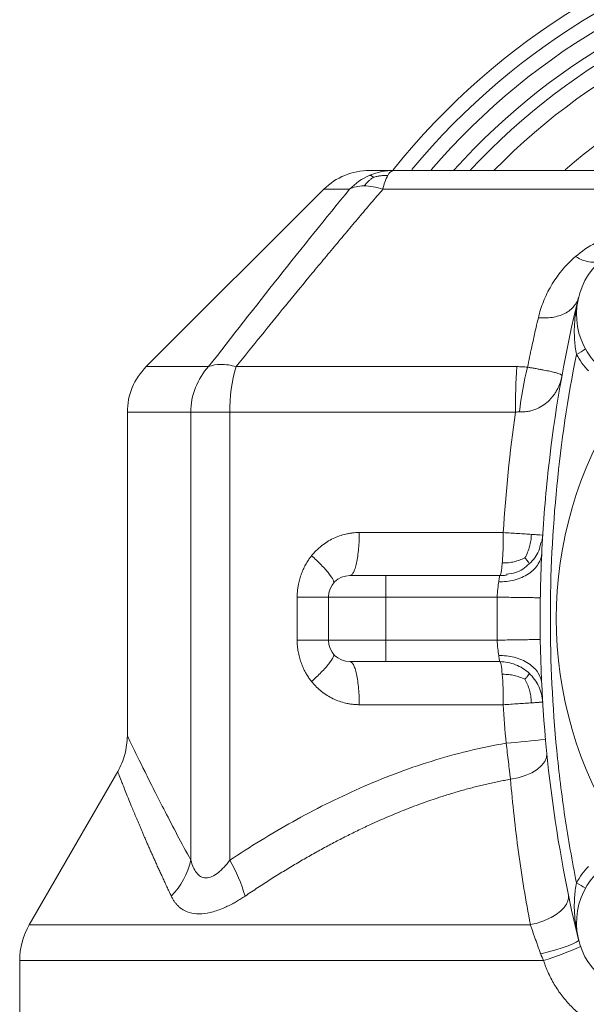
# Model space of a CAD drawing. Header units: millimetres. Extents: x 9 to 1131, y -444 to 1084.
# Tile 21 of 26: x 803 to 882, y 820 to 958. Entities that reach past the tile are written whole.
import ezdxf

# ---------------------------------------------------------------- set-up
doc = ezdxf.new("R2010")
doc.units = ezdxf.units.MM

msp = doc.modelspace()

# ---------------------------------------------------------------- linework, layer by layer
at = {"color": 7, "linetype": 'Continuous', "lineweight": 15}
for p, q in [((845.72, 934.06), (820.99, 909.33)), ((912.76, 934.06), (853.95, 934.06)), ((833.51, 909.33), (872.6, 909.33)), ((818.35, 902.97), (818.35, 857.85)), ((827.19, 902.97), (827.19, 840.5)), ((832.62, 902.97), (872.41, 902.97)), ((832.62, 902.97), (832.62, 840.5)), ((870.22, 880.19), (854.35, 880.19)), ((854.35, 880.19), (854.35, 877.19)), ((870.22, 880.19), (870.21, 880.14)), ((842.01, 871.19), (842.01, 877.19)), ((854.35, 877.19), (846.35, 877.19)), ((846.35, 877.19), (846.35, 871.19)), ((869.87, 877.19), (854.35, 877.19)), ((854.35, 877.19), (854.35, 871.19)), ((854.35, 871.19), (846.35, 871.19)), ((869.87, 871.19), (854.35, 871.19)), ((854.35, 871.19), (854.35, 868.19)), ((870.22, 868.19), (854.35, 868.19)), ((817.01, 852.86), (804.69, 831.51)), ((803.35, 826.51), (803.35, 811.44))]:
    msp.add_line(p, q, dxfattribs=at)
at = {"color": 8, "linetype": 'Continuous', "lineweight": 15}
for p, q in [((849.29, 934.06), (845.72, 934.06)), ((820.99, 909.33), (829.67, 909.33)), ((818.35, 902.97), (827.19, 902.97)), ((874.49, 831.51), (804.69, 831.51)), ((803.35, 826.51), (876.34, 826.51))]:
    msp.add_line(p, q, dxfattribs=at)
at = {"color": 7, "linetype": 'Continuous', "lineweight": 15, "flags": 128}
for points in [[(850.66, 886.19), (853.14, 886.19), (855.63, 886.19), (858.13, 886.19), (860.64, 886.19), (863.15, 886.19), (865.67, 886.19), (868.2, 886.19), (870.72, 886.19)], [(870.72, 862.19), (868.2, 862.19), (865.67, 862.19), (863.15, 862.19), (860.64, 862.19), (858.13, 862.19), (855.63, 862.19), (853.14, 862.19), (850.66, 862.19)], [(876.78, 855.39), (876.74, 854.82), (876.49, 854.25), (876.06, 853.69), (875.45, 853.17), (874.68, 852.71), (873.78, 852.32), (872.78, 852.01), (871.72, 851.8)], [(875.93, 827.44), (877, 827.72), (878.02, 828.01), (878.94, 828.3), (879.74, 828.58), (880.39, 828.84), (880.86, 829.07), (881.13, 829.26), (881.2, 829.41)]]:
    msp.add_lwpolyline(points, dxfattribs=at)
at = {"color": 7, "linetype": 'Continuous', "lineweight": 15}
for centre, radius, start, end in [((933.35, 874.19), 100, 62.9351, 141.2542), ((933.35, 874.19), 98, 62.336, 140.2907), ((933.35, 874.19), 82.68, 56.6131, 130.7917), ((852.08, 927.69), 9, 90, 135), ((855.68, 935.6), 1.11, 100.7388, 158.6162), ((861.36, 932.5), 7.58, 152.3983, 168.1197), ((890.92, 916.62), 10, 47, 223), ((877.47, 918.02), 7.79, 296.1806, 306.9859), ((827.35, 902.97), 9, 135, 180), ((853.32, 903.31), 20.7, 163.0965, 180.9532), ((965.04, 903.35), 92.63, 176.3002, 180.2393), ((913.9, 899), 41.1, 165.5566, 174.3942), ((933.35, 874.19), 55.24, 147.2261, 212.7739), ((849.35, 877.19), 3, 90, 180), ((849.35, 871.19), 3, 180, 270), ((856.08, 1040.41), 184.21, 274.6821, 276.3967), ((817.35, 842.63), 10.07, 314.9263, 347.7799), ((811.98, 828.75), 23.75, 16.5058, 29.6467), ((890.92, 831.76), 10, 137, 313), ((877.47, 830.36), 7.79, 53.0141, 63.8194), ((813.35, 826.51), 10, 150, 180), ((862.36, 870.7), 46.35, 287.5526, 294.3627)]:
    msp.add_arc(centre, radius, start, end, dxfattribs=at)
at = {"color": 8, "linetype": 'Continuous', "lineweight": 15}
for radius, start, end in [(95.92, 61.6822, 139.2693), (93.5, 60.8818, 138.0198), (91.82, 60.2939, 137.0273), (89.4, 59.407, 135.6137)]:
    msp.add_arc((933.35, 874.19), radius, start, end, dxfattribs=at)
at = {"color": 7, "linetype": 'Continuous', "lineweight": 15}
for points, knots in [([(852.08, 936.69), (852.08, 936.69), (852.08, 936.69), (852.1, 936.69), (852.12, 936.69), (852.16, 936.69), (852.2, 936.69), (852.26, 936.69), (852.32, 936.69), (852.4, 936.69), (852.49, 936.69), (852.58, 936.69), (852.69, 936.69), (852.8, 936.69), (852.96, 936.69), (853.18, 936.69), (853.48, 936.69), (853.81, 936.69), (854.17, 936.69), (854.57, 936.69), (855, 936.69), (855.31, 936.69), (855.47, 936.69)], [0, 0, 0, 0, 0.038496, 0.076974, 0.115437, 0.153889, 0.192334, 0.230773, 0.269211, 0.307652, 0.346098, 0.384552, 0.423019, 0.461501, 0.500002, 0.571477, 0.642901, 0.714295, 0.785681, 0.857079, 0.928512, 1, 1, 1, 1]), ([(911.23, 936.69), (906.68, 936.69), (902.05, 936.69), (892.74, 936.69), (888.04, 936.69), (878.66, 936.69), (873.97, 936.69), (864.65, 936.69), (860.03, 936.69), (855.47, 936.69)], [0, 0, 0, 0, 0.25, 0.25, 0.5, 0.5, 0.75, 0.75, 1, 1, 1, 1]), ([(849.29, 934.06), (845.99, 930.02), (842.7, 925.93), (836.17, 917.67), (832.91, 913.51), (829.67, 909.33)], [0, 0, 0, 0, 0.5, 0.5, 1, 1, 1, 1]), ([(853.95, 934.06), (853.39, 933.41), (852.28, 932.11), (850.6, 930.13), (848.89, 928.11), (847.16, 926.04), (845.41, 923.94), (843.13, 921.19), (840.32, 917.75), (836.94, 913.6), (834.66, 910.77), (833.51, 909.33)], [0, 0, 0, 0, 0.079784, 0.160985, 0.243604, 0.327645, 0.41311, 0.5, 0.661422, 0.828085, 1, 1, 1, 1]), ([(851.33, 934.53), (850.93, 934.53), (850.55, 934.49), (849.87, 934.33), (849.56, 934.21), (849.29, 934.06)], [0, 0, 0, 0, 0.5, 0.5, 1, 1, 1, 1]), ([(853.95, 934.06), (853.49, 934.21), (853.04, 934.33), (852.16, 934.49), (851.73, 934.53), (851.33, 934.53)], [0, 0, 0, 0, 0.5, 0.5, 1, 1, 1, 1]), ([(887.03, 927.93), (886.4, 927.77), (885.79, 927.57), (884.63, 927.12), (884.08, 926.87), (882.52, 926.03), (881.59, 925.38), (880.78, 924.68)], [0, 0, 0, 0, 0.25, 0.25, 0.5, 0.5, 1, 1, 1, 1]), ([(880.78, 924.68), (880.05, 924.06), (879.42, 923.4), (878.3, 922.04), (877.81, 921.33), (876.97, 919.88), (876.61, 919.15), (876.02, 917.66), (875.79, 916.91), (875.61, 916.15)], [0, 0, 0, 0, 0.25, 0.25, 0.5, 0.5, 0.75, 0.75, 1, 1, 1, 1]), ([(880.78, 924.68), (881.13, 924.47), (881.5, 924.28), (882.23, 924.02), (882.58, 923.93), (883.25, 923.86), (883.56, 923.89), (884.1, 924.03), (884.34, 924.15), (884.53, 924.31)], [0, 0, 0, 0, 0.25, 0.25, 0.5, 0.5, 0.75, 0.75, 1, 1, 1, 1]), ([(875.61, 916.15), (876.23, 916.09), (876.88, 916.1), (878.15, 916.3), (878.76, 916.48), (879.81, 917.01), (880.25, 917.36), (880.89, 918.13), (881.1, 918.55), (881.2, 918.98)], [0, 0, 0, 0, 0.25, 0.25, 0.5, 0.5, 0.75, 0.75, 1, 1, 1, 1]), ([(881.2, 829.41), (879.42, 836.78), (878.09, 844.19), (876.31, 859.07), (875.86, 866.53), (875.85, 877.79), (875.96, 881.54), (876.29, 887.19), (876.43, 889.08), (876.76, 892.85), (876.96, 894.74), (878.08, 904.15), (879.42, 911.6), (881.2, 918.98)], [0, 0, 0, 0, 0.25, 0.25, 0.5, 0.5, 0.625, 0.625, 0.6875, 0.6875, 0.75, 0.75, 1, 1, 1, 1]), ([(880.91, 911.03), (880.77, 911.71), (880.69, 912.38), (880.61, 913.72), (880.6, 914.4), (880.67, 915.73), (880.73, 916.38), (880.88, 917.36), (880.93, 917.69), (881.06, 918.33), (881.13, 918.66), (881.2, 918.98)], [0, 0, 0, 0, 0.25, 0.25, 0.5, 0.5, 0.75, 0.75, 0.875, 0.875, 1, 1, 1, 1]), ([(874.1, 909.25), (874.19, 909.72), (874.38, 910.66), (874.68, 912.05), (874.98, 913.43), (875.29, 914.79), (875.5, 915.7), (875.61, 916.15)], [0, 0, 0, 0, 0.203884, 0.405821, 0.605816, 0.803874, 1, 1, 1, 1]), ([(880.91, 911.03), (879.69, 904.92), (878.79, 898.8), (877.58, 886.55), (877.28, 880.41), (877.27, 868.12), (877.57, 861.97), (878.32, 854.27), (878.49, 852.73), (878.87, 849.64), (879.08, 848.1), (879.77, 843.48), (880.3, 840.41), (880.91, 837.36)], [0, 0, 0, 0, 0.25, 0.25, 0.5, 0.5, 0.75, 0.75, 0.8125, 0.8125, 0.875, 0.875, 1, 1, 1, 1]), ([(829.67, 909.33), (828.89, 908.5), (828.26, 907.5), (827.41, 905.32), (827.19, 904.14), (827.19, 902.97)], [0, 0, 0, 0, 0.5, 0.5, 1, 1, 1, 1]), ([(829.67, 909.33), (830.15, 909.53), (830.74, 909.64), (832.05, 909.64), (832.77, 909.53), (833.51, 909.33)], [0, 0, 0, 0, 0.5, 0.5, 1, 1, 1, 1]), ([(874.1, 909.25), (873.85, 909.28), (873.6, 909.3), (873.1, 909.32), (872.85, 909.33), (872.6, 909.33)], [0, 0, 0, 0, 0.5, 0.5, 1, 1, 1, 1]), ([(874.1, 909.25), (874.17, 909.24), (874.32, 909.22), (874.53, 909.18), (874.76, 909.14), (875.02, 909.1), (875.4, 909.03), (875.86, 908.95), (876.52, 908.82), (877.23, 908.68), (877.88, 908.52), (878.36, 908.39), (878.61, 908.3), (878.77, 908.23), (878.85, 908.18), (878.9, 908.14), (878.9, 908.12), (878.9, 908.11)], [0, 0, 0, 0, 0.022136, 0.04301, 0.062574, 0.093145, 0.125205, 0.186137, 0.250448, 0.375519, 0.500542, 0.625483, 0.75034, 0.790412, 0.87518, 0.938067, 1, 1, 1, 1]), ([(878.9, 908.11), (878.9, 908.07), (878.88, 907.98), (878.84, 907.8), (878.77, 907.53), (878.67, 907.16), (878.51, 906.73), (878.3, 906.26), (878.04, 905.79), (877.67, 905.24), (877.15, 904.62), (876.39, 903.97), (875.58, 903.51), (874.85, 903.24), (874.35, 903.12), (873.95, 903.05), (873.64, 903.02), (873.33, 903.01), (873.11, 903.01), (873, 903.02)], [0, 0, 0, 0, 0.013402, 0.037226, 0.071619, 0.125329, 0.187646, 0.25062, 0.323923, 0.393714, 0.500906, 0.625777, 0.750454, 0.814432, 0.875185, 0.907155, 0.937591, 0.967027, 1, 1, 1, 1]), ([(827.19, 902.97), (827.64, 902.97), (828.36, 902.97), (830.23, 902.97), (831.37, 902.97), (832.62, 902.97)], [0, 0, 0, 0, 0.5, 0.5, 1, 1, 1, 1]), ([(872.41, 902.97), (872.51, 902.98), (872.61, 903), (872.8, 903.02), (872.9, 903.02), (873, 903.02)], [0, 0, 0, 0, 0.5, 0.5, 1, 1, 1, 1]), ([(844.02, 882.96), (844.08, 883.04), (844.2, 883.18), (844.38, 883.39), (844.57, 883.59), (844.77, 883.79), (844.98, 883.98), (845.19, 884.17), (845.58, 884.49), (846.18, 884.91), (847.01, 885.37), (847.89, 885.74), (848.64, 885.96), (849.25, 886.08), (849.72, 886.14), (850.19, 886.19), (850.5, 886.19), (850.66, 886.19)], [0, 0, 0, 0, 0.036626, 0.073153, 0.109618, 0.146056, 0.182505, 0.219001, 0.255581, 0.380849, 0.506125, 0.629742, 0.752965, 0.814763, 0.87641, 0.938093, 1, 1, 1, 1]), ([(850.66, 886.19), (850.66, 885.84), (850.65, 885.47), (850.62, 884.73), (850.6, 884.35), (850.54, 883.62), (850.49, 883.25), (850.4, 882.57), (850.34, 882.24), (850.21, 881.66), (850.14, 881.4), (849.99, 880.95), (849.91, 880.76), (849.75, 880.47), (849.67, 880.36), (849.51, 880.22), (849.43, 880.19), (849.35, 880.19)], [0, 0, 0, 0, 0.125, 0.125, 0.25, 0.25, 0.375, 0.375, 0.5, 0.5, 0.625, 0.625, 0.75, 0.75, 0.875, 0.875, 1, 1, 1, 1]), ([(870.72, 886.19), (870.72, 885.84), (870.72, 885.47), (870.71, 884.73), (870.7, 884.35), (870.68, 883.62), (870.66, 883.25), (870.62, 882.57), (870.6, 882.24), (870.58, 881.95)], [0, 0, 0, 0, 0.25, 0.25, 0.5, 0.5, 0.75, 0.75, 1, 1, 1, 1]), ([(870.72, 886.19), (871.4, 886.15), (872.11, 886.11), (873.12, 886.04), (873.45, 886.02), (874.07, 885.98), (874.37, 885.96), (874.63, 885.94)], [0, 0, 0, 0, 0.5, 0.5, 0.75, 0.75, 1, 1, 1, 1]), ([(874.63, 885.94), (874.89, 885.93), (875.13, 885.91), (875.53, 885.88), (875.7, 885.87), (876.09, 885.84), (876.21, 885.83), (876.21, 885.83)], [0, 0, 0, 0, 0.25, 0.25, 0.5, 0.5, 1, 1, 1, 1]), ([(876.21, 885.79), (876.19, 885.63), (876.17, 885.31), (876.09, 884.95), (876.05, 884.78)], [0, 0, 0, 0, 0.501958, 1, 1, 1, 1]), ([(875.95, 884.81), (875.87, 884.42), (875.65, 883.27), (874.4, 881.75), (872.78, 880.59), (871.61, 880.43), (871.19, 880.38)], [0, 0, 0, 0, 0.172971, 0.4957464, 0.8185218, 1, 1, 1, 1]), ([(842.01, 877.19), (842.01, 877.28), (842.01, 877.46), (842.02, 877.73), (842.04, 877.99), (842.06, 878.26), (842.1, 878.52), (842.17, 878.96), (842.3, 879.56), (842.53, 880.31), (842.82, 881.03), (843.13, 881.64), (843.43, 882.15), (843.71, 882.57), (843.91, 882.83), (844.02, 882.96)], [0, 0, 0, 0, 0.042653, 0.085228, 0.127763, 0.170296, 0.212863, 0.255501, 0.381856, 0.508303, 0.632436, 0.75664, 0.837784, 0.918819, 1, 1, 1, 1]), ([(847.05, 879.12), (847.12, 879.2), (847.11, 879.35), (846.91, 879.81), (846.71, 880.12), (846.15, 880.84), (845.77, 881.26), (844.94, 882.11), (844.48, 882.55), (844.02, 882.96)], [0, 0, 0, 0, 0.25, 0.25, 0.5, 0.5, 0.75, 0.75, 1, 1, 1, 1]), ([(870.08, 879.34), (870.77, 879.32), (871.52, 879.39), (872.61, 879.67), (872.96, 879.79), (873.64, 880.08), (873.95, 880.25), (874.54, 880.64), (874.8, 880.86), (875.25, 881.32), (875.44, 881.56), (875.9, 882.32), (876.05, 882.85), (876.07, 883.34)], [0, 0, 0, 0, 0.25, 0.25, 0.375, 0.375, 0.5, 0.5, 0.625, 0.625, 0.75, 0.75, 1, 1, 1, 1]), ([(870.58, 881.95), (870.55, 881.66), (870.52, 881.4), (870.47, 880.95), (870.44, 880.76), (870.37, 880.47), (870.34, 880.36), (870.28, 880.22), (870.25, 880.19), (870.22, 880.19)], [0, 0, 0, 0, 0.25, 0.25, 0.5, 0.5, 0.75, 0.75, 1, 1, 1, 1]), ([(849.35, 880.19), (849.35, 880.19), (849.35, 880.19), (849.37, 880.19), (849.38, 880.19), (849.41, 880.19), (849.46, 880.19), (849.56, 880.19), (849.72, 880.19), (849.93, 880.19), (850.27, 880.19), (850.79, 880.19), (851.43, 880.19), (851.99, 880.19), (852.43, 880.19), (852.9, 880.19), (853.32, 880.19), (853.7, 880.19), (854.02, 880.19), (854.24, 880.19), (854.35, 880.19)], [0, 0, 0, 0, 0.025064, 0.050064, 0.07504, 0.100029, 0.125071, 0.18755, 0.2501, 0.312579, 0.375129, 0.500007, 0.624885, 0.687364, 0.749914, 0.812393, 0.874943, 0.916612, 0.958238, 1, 1, 1, 1]), ([(871.27, 880.29), (871.1, 880.26), (870.75, 880.2), (870.39, 880.19), (870.22, 880.18)], [0, 0, 0, 0, 0.507153, 1, 1, 1, 1]), ([(870.08, 879.34), (870.04, 879.06), (870, 878.73), (869.92, 877.99), (869.89, 877.59), (869.87, 877.19)], [0, 0, 0, 0, 0.5, 0.5, 1, 1, 1, 1]), ([(842.01, 877.19), (842.58, 877.19), (843.17, 877.19), (844.25, 877.19), (844.74, 877.19), (845.55, 877.19), (845.86, 877.19), (846.26, 877.19), (846.35, 877.19), (846.35, 877.19)], [0, 0, 0, 0, 0.25, 0.25, 0.5, 0.5, 0.75, 0.75, 1, 1, 1, 1]), ([(875.87, 877.1), (875.87, 877.1), (875.84, 877.1), (875.7, 877.1), (875.6, 877.11), (875.31, 877.11), (875.12, 877.11), (874.67, 877.12), (874.41, 877.12), (873.82, 877.13), (873.5, 877.14), (872.81, 877.15), (872.45, 877.15), (871.71, 877.16), (871.34, 877.17), (870.59, 877.18), (870.23, 877.19), (869.87, 877.19)], [0, 0, 0, 0, 0.125, 0.125, 0.25, 0.25, 0.375, 0.375, 0.5, 0.5, 0.625, 0.625, 0.75, 0.75, 0.875, 0.875, 1, 1, 1, 1]), ([(842.01, 871.19), (842.58, 871.19), (843.17, 871.19), (844.25, 871.19), (844.74, 871.19), (845.55, 871.19), (845.86, 871.19), (846.26, 871.19), (846.35, 871.19), (846.35, 871.19)], [0, 0, 0, 0, 0.25, 0.25, 0.5, 0.5, 0.75, 0.75, 1, 1, 1, 1]), ([(844.01, 865.43), (843.95, 865.51), (843.83, 865.66), (843.65, 865.91), (843.48, 866.16), (843.32, 866.41), (843.09, 866.81), (842.82, 867.36), (842.53, 868.08), (842.3, 868.83), (842.15, 869.52), (842.06, 870.13), (842.01, 870.66), (842.01, 871.02), (842.01, 871.19)], [0, 0, 0, 0, 0.0487369, 0.0973892, 0.146012, 0.1946606, 0.2433905, 0.3675616, 0.4917322, 0.6181308, 0.744532, 0.8297017, 0.9147581, 1, 1, 1, 1]), ([(875.87, 871.28), (875.87, 871.28), (875.84, 871.28), (875.7, 871.28), (875.6, 871.28), (875.31, 871.28), (875.12, 871.27), (874.67, 871.27), (874.41, 871.26), (873.82, 871.25), (873.5, 871.25), (872.81, 871.24), (872.45, 871.23), (871.71, 871.22), (871.34, 871.22), (870.59, 871.2), (870.23, 871.2), (869.87, 871.19)], [0, 0, 0, 0, 0.125, 0.125, 0.25, 0.25, 0.375, 0.375, 0.5, 0.5, 0.625, 0.625, 0.75, 0.75, 0.875, 0.875, 1, 1, 1, 1]), ([(869.87, 871.19), (869.89, 870.79), (869.92, 870.39), (870, 869.66), (870.04, 869.32), (870.08, 869.05)], [0, 0, 0, 0, 0.5, 0.5, 1, 1, 1, 1]), ([(844.01, 865.43), (844.47, 865.84), (844.94, 866.28), (845.77, 867.13), (846.14, 867.55), (846.71, 868.27), (846.91, 868.57), (847.11, 869.03), (847.12, 869.19), (847.05, 869.27)], [0, 0, 0, 0, 0.25, 0.25, 0.5, 0.5, 0.75, 0.75, 1, 1, 1, 1]), ([(854.35, 868.19), (854.29, 868.19), (854.15, 868.19), (853.96, 868.19), (853.76, 868.19), (853.57, 868.19), (853.28, 868.19), (852.9, 868.19), (852.43, 868.19), (851.99, 868.19), (851.43, 868.19), (850.79, 868.19), (850.27, 868.19), (849.93, 868.19), (849.72, 868.19), (849.56, 868.19), (849.45, 868.19), (849.39, 868.19), (849.36, 868.19), (849.35, 868.19), (849.35, 868.19)], [0, 0, 0, 0, 0.025064, 0.050064, 0.07504, 0.100029, 0.125071, 0.18755, 0.2501, 0.312579, 0.375129, 0.500007, 0.624885, 0.687364, 0.749914, 0.812393, 0.874943, 0.916612, 0.958238, 1, 1, 1, 1]), ([(850.66, 862.19), (850.66, 862.55), (850.65, 862.91), (850.62, 863.66), (850.6, 864.03), (850.54, 864.77), (850.49, 865.13), (850.4, 865.82), (850.34, 866.14), (850.21, 866.73), (850.14, 866.99), (849.99, 867.44), (849.91, 867.63), (849.75, 867.92), (849.67, 868.02), (849.51, 868.16), (849.43, 868.19), (849.35, 868.19)], [0, 0, 0, 0, 0.125, 0.125, 0.25, 0.25, 0.375, 0.375, 0.5, 0.5, 0.625, 0.625, 0.75, 0.75, 0.875, 0.875, 1, 1, 1, 1]), ([(876.07, 865.04), (876.05, 865.54), (875.9, 866.07), (875.44, 866.82), (875.25, 867.07), (874.8, 867.53), (874.54, 867.74), (873.95, 868.13), (873.64, 868.3), (872.96, 868.6), (872.61, 868.72), (871.52, 868.99), (870.77, 869.06), (870.08, 869.05)], [0, 0, 0, 0, 0.25, 0.25, 0.375, 0.375, 0.5, 0.5, 0.625, 0.625, 0.75, 0.75, 1, 1, 1, 1]), ([(870.08, 869.05), (870.12, 868.78), (870.15, 868.56), (870.2, 868.27), (870.22, 868.19), (870.22, 868.19)], [0, 0, 0, 0, 0.5, 0.5, 1, 1, 1, 1]), ([(876.21, 862.56), (876.16, 863.31), (875.97, 864.06), (875.33, 865.42), (874.88, 866.05), (873.78, 867.08), (873.13, 867.49), (871.73, 868.05), (870.97, 868.19), (870.22, 868.19)], [0, 0, 0, 0, 0.25, 0.25, 0.5, 0.5, 0.75, 0.75, 1, 1, 1, 1]), ([(870.22, 868.19), (870.29, 868.19), (870.35, 868.04), (870.47, 867.44), (870.53, 866.99), (870.58, 866.44)], [0, 0, 0, 0, 0.5, 0.5, 1, 1, 1, 1]), ([(870.58, 866.44), (870.62, 865.88), (870.66, 865.21), (870.71, 863.76), (870.72, 862.98), (870.72, 862.19)], [0, 0, 0, 0, 0.5, 0.5, 1, 1, 1, 1]), ([(850.66, 862.19), (850.57, 862.19), (850.39, 862.2), (850.12, 862.21), (849.85, 862.23), (849.58, 862.26), (849.32, 862.3), (849.05, 862.35), (848.57, 862.45), (847.88, 862.65), (847.01, 863.01), (846.17, 863.47), (845.52, 863.94), (845.02, 864.36), (844.67, 864.69), (844.33, 865.05), (844.12, 865.3), (844.01, 865.43)], [0, 0, 0, 0, 0.035413, 0.070728, 0.105979, 0.141203, 0.176432, 0.211703, 0.247051, 0.370258, 0.493883, 0.619148, 0.744429, 0.80838, 0.872161, 0.935969, 1, 1, 1, 1]), ([(874.63, 862.44), (874.37, 862.42), (874.07, 862.41), (873.45, 862.37), (873.12, 862.34), (872.11, 862.28), (871.4, 862.23), (870.72, 862.19)], [0, 0, 0, 0, 0.25, 0.25, 0.5, 0.5, 1, 1, 1, 1]), ([(876.21, 862.56), (876.21, 862.56), (876.09, 862.55), (875.7, 862.52), (875.53, 862.5), (875.13, 862.48), (874.89, 862.46), (874.63, 862.44)], [0, 0, 0, 0, 0.5, 0.5, 0.75, 0.75, 1, 1, 1, 1]), ([(871.11, 856.81), (867.56, 856.21), (864.07, 855.35), (857.27, 853.23), (853.96, 851.97), (847.53, 849.13), (844.42, 847.56), (838.38, 844.19), (835.45, 842.39), (832.62, 840.5)], [0, 0, 0, 0, 0.25, 0.25, 0.5, 0.5, 0.75, 0.75, 1, 1, 1, 1]), ([(871.11, 856.81), (871.23, 855.93), (871.34, 855.06), (871.49, 853.79), (871.54, 853.38), (871.6, 852.87), (871.61, 852.77), (871.63, 852.56), (871.64, 852.46), (871.68, 852.17), (871.7, 851.98), (871.72, 851.8)], [0, 0, 0, 0, 0.5, 0.5, 0.75, 0.75, 0.8125, 0.8125, 0.875, 0.875, 1, 1, 1, 1]), ([(871.72, 851.8), (871.44, 851.75), (870.89, 851.64), (870.07, 851.48), (869.25, 851.31), (868.43, 851.12), (867.6, 850.93), (866.78, 850.72), (865.96, 850.51), (865.13, 850.28), (864.3, 850.04), (863.48, 849.8), (862.65, 849.54), (861.3, 849.11), (859.45, 848.47), (857.08, 847.57), (854.7, 846.59), (852.54, 845.64), (850.6, 844.72), (848.86, 843.86), (847.12, 842.96), (845.37, 842.02), (843.62, 841.04), (841.86, 840.02), (840.09, 838.95), (838.31, 837.84), (836.53, 836.69), (835.34, 835.9), (834.75, 835.5)], [0, 0, 0, 0, 0.0202506, 0.0405644, 0.0609468, 0.0814033, 0.1019393, 0.1225601, 0.1432709, 0.1640769, 0.1849833, 0.2059949, 0.2271169, 0.2483539, 0.3091585, 0.3709368, 0.4337875, 0.4978038, 0.5447624, 0.5923729, 0.6406649, 0.6896665, 0.7394048, 0.7899052, 0.8411923, 0.8932893, 0.9462182, 1, 1, 1, 1]), ([(871.72, 851.8), (872.01, 848.4), (872.38, 845.01), (873.31, 838.25), (873.86, 834.87), (874.49, 831.51)], [0, 0, 0, 0, 0.5, 0.5, 1, 1, 1, 1]), ([(832.62, 840.5), (832.37, 840.17), (832.1, 839.85), (831.55, 839.26), (831.27, 838.99), (830.71, 838.54), (830.42, 838.36), (829.84, 838.1), (829.56, 838.03), (829.03, 838.03), (828.78, 838.1), (828.33, 838.36), (828.14, 838.54), (827.79, 839), (827.65, 839.26), (827.39, 839.85), (827.28, 840.17), (827.19, 840.5)], [0, 0, 0, 0, 0.125, 0.125, 0.25, 0.25, 0.375, 0.375, 0.5, 0.5, 0.625, 0.625, 0.75, 0.75, 0.875, 0.875, 1, 1, 1, 1]), ([(880.91, 837.36), (880.77, 836.68), (880.69, 836.01), (880.61, 834.66), (880.6, 833.99), (880.67, 832.66), (880.73, 832), (880.88, 831.02), (880.93, 830.7), (881.06, 830.05), (881.13, 829.73), (881.2, 829.41)], [0, 0, 0, 0, 0.25, 0.25, 0.5, 0.5, 0.75, 0.75, 0.875, 0.875, 1, 1, 1, 1]), ([(834.75, 835.5), (834.65, 835.43), (834.45, 835.3), (834.15, 835.11), (833.85, 834.92), (833.56, 834.75), (833.27, 834.58), (832.84, 834.35), (832.28, 834.07), (831.24, 833.6), (829.88, 833.16), (828.31, 832.97), (826.94, 833.16), (826.05, 833.6), (825.49, 834.05), (825.18, 834.37), (824.91, 834.71), (824.67, 835.09), (824.53, 835.36), (824.46, 835.5)], [0, 0, 0, 0, 0.023428, 0.046491, 0.069198, 0.091563, 0.113598, 0.135315, 0.188752, 0.240577, 0.372805, 0.500766, 0.628285, 0.760085, 0.808394, 0.858156, 0.903959, 0.951204, 1, 1, 1, 1]), ([(874.49, 831.51), (874.84, 831.58), (875.2, 831.67), (875.92, 831.89), (876.28, 832.02), (876.97, 832.32), (877.31, 832.48), (877.94, 832.84), (878.23, 833.04), (878.75, 833.45), (878.98, 833.67), (879.35, 834.1), (879.49, 834.32), (879.7, 834.75), (879.77, 834.96), (879.83, 835.36), (879.82, 835.55), (879.79, 835.73)], [0, 0, 0, 0, 0.125, 0.125, 0.25, 0.25, 0.375, 0.375, 0.5, 0.5, 0.625, 0.625, 0.75, 0.75, 0.875, 0.875, 1, 1, 1, 1]), ([(875.93, 827.44), (875.89, 827.54), (875.81, 827.76), (875.7, 828.07), (875.59, 828.37), (875.48, 828.67), (875.38, 828.97), (875.28, 829.25), (875.18, 829.53), (875.08, 829.81), (874.99, 830.07), (874.9, 830.33), (874.82, 830.58), (874.73, 830.83), (874.65, 831.06), (874.57, 831.29), (874.52, 831.44), (874.49, 831.51)], [0, 0, 0, 0, 0.074511, 0.147904, 0.220177, 0.291331, 0.361364, 0.430276, 0.498066, 0.564735, 0.630282, 0.694707, 0.758009, 0.82019, 0.881248, 0.941185, 1, 1, 1, 1]), ([(886.89, 816.22), (886.78, 816.24), (886.57, 816.3), (886.27, 816.39), (885.92, 816.5), (885.53, 816.64), (884.94, 816.87), (884.22, 817.2), (883.65, 817.5), (882.82, 817.98), (881.75, 818.69), (880.31, 819.94), (879.03, 821.37), (878.1, 822.7), (877.46, 823.82), (877.1, 824.55), (876.84, 825.14), (876.66, 825.59), (876.49, 826.04), (876.39, 826.35), (876.34, 826.51)], [0, 0, 0, 0, 0.021619, 0.04215, 0.061601, 0.092114, 0.123307, 0.185058, 0.247046, 0.249345, 0.37204, 0.495875, 0.620831, 0.746892, 0.809946, 0.873223, 0.905168, 0.936565, 0.966931, 1, 1, 1, 1])]:
    msp.add_open_spline(points, degree=3, knots=knots, dxfattribs=at)
for points in [[(855.47, 936.69), (854.33, 936.69), (853.18, 936.46), (852.13, 936.01)], [(852.13, 936.01), (851.07, 935.56), (850.1, 934.89), (849.29, 934.06)], [(852.62, 935.74), (852.5, 935.66), (852.27, 935.48), (851.96, 935.21), (851.68, 934.93), (851.46, 934.69), (851.33, 934.53)], [(852.62, 935.74), (852.57, 935.78), (852.48, 935.86), (852.35, 935.94), (852.25, 935.99), (852.17, 936), (852.13, 936.01)], [(852.62, 935.74), (852.79, 935.78), (853.13, 935.86), (853.6, 935.94), (854.06, 935.99), (854.42, 936), (854.65, 936.01)], [(882.58, 908.73), (881.93, 909.43), (881.37, 910.2), (880.91, 911.03)], [(872.41, 902.97), (871.62, 897.4), (871.05, 891.8), (870.72, 886.19)], [(873.74, 882.67), (873.88, 882.93), (874.13, 883.46), (874.4, 884.25), (874.57, 885.02), (874.62, 885.6), (874.63, 885.94)], [(873.74, 882.67), (873.5, 882.55), (872.98, 882.34), (872.22, 882.11), (871.48, 881.98), (870.91, 881.95), (870.58, 881.95)], [(873.74, 882.67), (873.85, 882.54), (874.04, 882.29), (874.24, 882.03), (874.34, 881.87), (874.34, 881.83), (874.33, 881.82)], [(869.87, 877.19), (869.84, 875.19), (869.84, 873.19), (869.87, 871.19)], [(873.74, 865.74), (873.5, 865.86), (873, 866.06), (872.25, 866.28), (871.51, 866.41), (870.93, 866.43), (870.58, 866.44)], [(873.74, 865.74), (873.85, 865.87), (874.04, 866.11), (874.24, 866.36), (874.33, 866.51), (874.34, 866.55), (874.33, 866.56)], [(873.74, 865.74), (873.87, 865.5), (874.12, 864.99), (874.39, 864.22), (874.56, 863.44), (874.61, 862.82), (874.63, 862.44)], [(870.72, 862.19), (870.83, 860.4), (870.96, 858.6), (871.11, 856.81)], [(818.35, 857.85), (818.29, 856.98), (818.18, 855.22), (817.4, 853.64), (817.01, 852.85)], [(880.91, 837.36), (881.37, 838.19), (881.93, 838.96), (882.58, 839.65)], [(875.93, 827.44), (876.04, 827.12), (876.18, 826.82), (876.34, 826.51)]]:
    msp.add_open_spline(points, degree=3, dxfattribs=at)
at = {"color": 8, "linetype": 'Continuous', "lineweight": 15}
for points, knots in [([(870.21, 880.14), (870.2, 880.11), (870.19, 880.03), (870.12, 879.59), (870.08, 879.34)], [0, 0, 0, 0, 0.435363, 1, 1, 1, 1]), ([(827.19, 840.5), (825.88, 842.92), (824.68, 845.2), (822.54, 849.35), (821.59, 851.23), (820.03, 854.38), (819.41, 855.65), (818.78, 856.96), (818.62, 857.29), (818.41, 857.74), (818.35, 857.85), (818.35, 857.85)], [0, 0, 0, 0, 0.25, 0.25, 0.5, 0.5, 0.75, 0.75, 0.875, 0.875, 1, 1, 1, 1]), ([(824.46, 835.5), (824.36, 835.72), (824.15, 836.16), (823.85, 836.8), (823.55, 837.44), (823.27, 838.06), (822.99, 838.66), (822.72, 839.26), (822.45, 839.84), (822.2, 840.41), (821.95, 840.96), (821.71, 841.51), (821.47, 842.04), (821.24, 842.56), (821.02, 843.07), (820.81, 843.56), (820.6, 844.04), (820.4, 844.51), (820.21, 844.96), (820.02, 845.41), (819.84, 845.84), (819.66, 846.26), (819.49, 846.66), (819.33, 847.05), (819.17, 847.44), (818.73, 848.49), (818.12, 850.02), (817.48, 851.63), (817.1, 852.63), (817.01, 852.85), (817.01, 852.85), (817.01, 852.85)], [0, 0, 0, 0, 0.023019, 0.045836, 0.068453, 0.090874, 0.1131, 0.135135, 0.156982, 0.178643, 0.200121, 0.22142, 0.242544, 0.263494, 0.284275, 0.304891, 0.325344, 0.345639, 0.365779, 0.385768, 0.40561, 0.425309, 0.444869, 0.464295, 0.483591, 0.502761, 0.629662, 0.75192, 0.876877, 0.999997, 1, 1, 1, 1])]:
    msp.add_open_spline(points, degree=3, knots=knots, dxfattribs=at)

doc.saveas('drawing.dxf')
